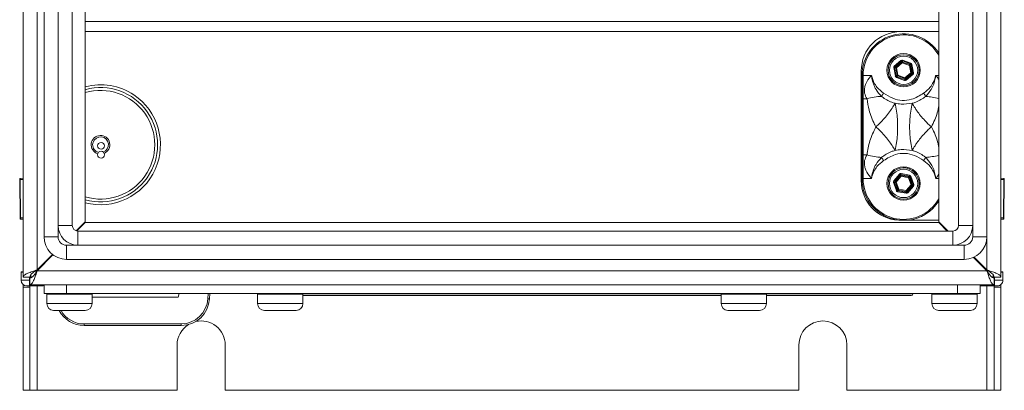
# Model space of a CAD drawing. Header units: millimetres. Extents: x 59 to 833, y 56 to 506.
# Tile 1 of 34: x 59 to 233, y 56 to 121. Entities that reach past the tile are written whole.
import ezdxf

# ---------------------------------------------------------------- set-up
doc = ezdxf.new("R2010")
doc.units = ezdxf.units.MM
doc.header["$LTSCALE"] = 2

msp = doc.modelspace()

# ---------------------------------------------------------------- linework, layer by layer
at = {"color": 7, "linetype": 'Continuous', "lineweight": 15}
for p, q in [((59.61, 75.9), (59.61, 485.9)), ((232.61, 485.9), (232.61, 75.9)), ((63.31, 83.03), (63.31, 245.23)), ((230.12, 245.23), (230.12, 83.03)), ((65.81, 243.23), (65.81, 85.03)), ((68.31, 243.23), (68.31, 85.03)), ((225.12, 85.03), (225.12, 243.23)), ((227.62, 85.03), (227.62, 243.23)), ((70.61, 135.08), (70.61, 85.68)), ((221.61, 135.08), (221.61, 85.68)), ((221.61, 119.28), (214.89, 119.28)), ((213.75, 113.19), (214.93, 114.18)), ((215.02, 114.07), (213.85, 113.08)), ((214.04, 113.01), (215.06, 113.87)), ((215.16, 113.76), (214.13, 112.89)), ((215.02, 114.07), (215.17, 114.1)), ((215.06, 113.87), (215.02, 114.07)), ((216.42, 113.31), (215.16, 113.76)), ((216.62, 113.58), (215.17, 114.1)), ((215.17, 114.1), (215.21, 113.9)), ((215.21, 113.9), (216.47, 113.45)), ((215.22, 114.24), (216.67, 113.72)), ((216.65, 111.99), (216.42, 113.31)), ((216.47, 113.45), (216.62, 113.58)), ((216.72, 113.46), (216.56, 113.33)), ((216.56, 113.33), (216.8, 112.02)), ((216.62, 113.58), (216.72, 113.46)), ((216.99, 111.95), (216.72, 113.46)), ((216.86, 113.49), (217.14, 111.98)), ((207.89, 112.28), (207.89, 92.94)), ((208.04, 111.55), (208.24, 111.55)), ((208.04, 111.54), (208.04, 111.55)), ((208.24, 111.54), (208.04, 111.54)), ((208.04, 107.3), (208.04, 111.54)), ((208.24, 111.55), (208.24, 111.54)), ((208.24, 111.54), (208.24, 107.41)), ((208.24, 111.54), (209.71, 111.54)), ((213.93, 111.4), (213.65, 112.91)), ((213.8, 112.94), (213.85, 113.08)), ((213.8, 112.94), (214.07, 111.42)), ((213.99, 112.87), (213.8, 112.94)), ((213.85, 113.08), (214.04, 113.01)), ((214.23, 111.55), (213.99, 112.87)), ((214.07, 111.42), (214.23, 111.55)), ((214.13, 112.89), (214.37, 111.58)), ((214.37, 111.58), (215.63, 111.13)), ((215.63, 111.13), (216.65, 111.99)), ((216.75, 111.88), (215.73, 111.01)), ((215.76, 110.81), (216.94, 111.81)), ((217.03, 111.7), (215.86, 110.7)), ((216.94, 111.81), (216.75, 111.88)), ((216.8, 112.02), (216.99, 111.95)), ((216.99, 111.95), (216.94, 111.81)), ((214.17, 111.31), (214.07, 111.42)), ((215.57, 110.65), (214.12, 111.17)), ((214.32, 111.44), (214.17, 111.31)), ((214.17, 111.31), (215.62, 110.79)), ((215.58, 110.99), (214.32, 111.44)), ((215.62, 110.79), (215.58, 110.99)), ((215.62, 110.79), (215.76, 110.81)), ((215.73, 111.01), (215.76, 110.81)), ((208.04, 97.58), (208.04, 107.3)), ((208.24, 107.41), (208.24, 97.48)), ((208.92, 107.41), (208.24, 107.41)), ((72.53, 98.12), (72.96, 97.93)), ((208.04, 93.34), (208.04, 97.58)), ((208.24, 97.48), (208.92, 97.48)), ((208.24, 97.48), (208.24, 93.34)), ((213.1, 93.96), (213.24, 94.11)), ((213.66, 92.92), (214.66, 94.09)), ((214.94, 94.19), (216.45, 93.9)), ((217.39, 94.28), (217.69, 93.96)), ((59.07, 86.34), (59.01, 93.14)), ((59.11, 93.34), (59.61, 93.35)), ((59.11, 93.14), (59.17, 86.34)), ((208.24, 93.34), (208.04, 93.34)), ((208.04, 93.25), (208.04, 93.34)), ((208.24, 93.25), (208.04, 93.25)), ((209.71, 93.34), (208.24, 93.34)), ((208.24, 93.34), (208.24, 93.25)), ((214.11, 91.18), (213.6, 92.63)), ((213.74, 92.68), (213.77, 92.83)), ((213.74, 92.68), (214.25, 91.23)), ((213.94, 92.64), (213.74, 92.68)), ((214.77, 93.99), (213.77, 92.83)), ((213.77, 92.83), (213.97, 92.79)), ((214.38, 91.38), (213.94, 92.64)), ((213.97, 92.79), (214.84, 93.8)), ((214.95, 93.71), (214.08, 92.69)), ((214.08, 92.69), (214.52, 91.43)), ((214.77, 93.99), (214.91, 94.04)), ((214.84, 93.8), (214.77, 93.99)), ((216.43, 93.76), (214.91, 94.04)), ((214.91, 94.04), (214.98, 93.85)), ((216.27, 93.46), (214.95, 93.71)), ((214.98, 93.85), (216.29, 93.6)), ((216.71, 92.19), (216.27, 93.46)), ((216.29, 93.6), (216.43, 93.76)), ((216.54, 93.66), (216.41, 93.51)), ((216.41, 93.51), (216.85, 92.24)), ((216.43, 93.76), (216.54, 93.66)), ((217.05, 92.2), (216.54, 93.66)), ((216.68, 93.71), (217.19, 92.25)), ((233.11, 93.34), (232.61, 93.35)), ((233.05, 86.34), (233.11, 93.14)), ((233.21, 93.14), (233.15, 86.34)), ((214.25, 91.23), (214.38, 91.38)), ((214.36, 91.13), (214.25, 91.23)), ((215.85, 90.7), (214.33, 90.98)), ((214.49, 91.28), (214.36, 91.13)), ((214.36, 91.13), (215.87, 90.84)), ((215.81, 91.03), (214.49, 91.28)), ((214.52, 91.43), (215.84, 91.18)), ((215.87, 90.84), (215.81, 91.03)), ((215.84, 91.18), (216.71, 92.19)), ((215.87, 90.84), (216.01, 90.89)), ((216.82, 92.1), (215.95, 91.08)), ((215.95, 91.08), (216.01, 90.89)), ((216.01, 90.89), (217.02, 92.06)), ((217.13, 91.96), (216.13, 90.8)), ((217.02, 92.06), (216.82, 92.1)), ((216.85, 92.24), (217.05, 92.2)), ((217.05, 92.2), (217.02, 92.06)), ((59.17, 86.14), (59.61, 86.14)), ((70.61, 85.68), (69, 84.08)), ((70.61, 85.54), (69.11, 84.05)), ((221.61, 85.54), (70.61, 85.54)), ((216.25, 85.94), (221.61, 85.94)), ((221.61, 85.68), (223.27, 84.03)), ((223.12, 84.03), (221.61, 85.54)), ((232.61, 86.15), (233.05, 86.16)), ((65.81, 85.03), (65.81, 83.03)), ((68.31, 85.03), (65.81, 85.03)), ((69.31, 81.53), (69.31, 84.03)), ((69.31, 84.03), (224.12, 84.03)), ((224.12, 81.53), (224.12, 84.03)), ((227.62, 85.03), (225.12, 85.03)), ((227.62, 83.03), (227.62, 85.03)), ((63.31, 83.03), (65.81, 83.03)), ((230.12, 83.03), (227.62, 83.03)), ((67.31, 81.53), (67.31, 79.03)), ((67.31, 81.53), (69.31, 81.53)), ((69.31, 81.53), (224.12, 81.53)), ((224.12, 81.53), (226.12, 81.53)), ((226.12, 79.03), (226.12, 81.53)), ((64.82, 79.89), (62.09, 77.17)), ((64.9, 79.83), (62.09, 77.03)), ((226.12, 79.03), (67.31, 79.03)), ((230.12, 77.03), (227.77, 79.38)), ((227.87, 79.43), (230.12, 77.17)), ((59.26, 75.34), (59.26, 76.74)), ((59.36, 76.84), (59.61, 76.84)), ((62.09, 77.03), (230.12, 77.03)), ((232.61, 76.84), (232.86, 76.84)), ((232.96, 76.74), (232.96, 75.34)), ((59.26, 75.34), (60.76, 75.34)), ((60.82, 75.9), (59.61, 75.9)), ((60.76, 75.34), (60.76, 74.34)), ((60.82, 75.76), (60.82, 74.54)), ((231.39, 75.9), (232.61, 75.9)), ((231.39, 75.76), (231.39, 74.54)), ((231.46, 75.34), (232.96, 75.34)), ((59.61, 74.11), (59.61, 74.58)), ((60.82, 74.11), (59.61, 74.11)), ((59.61, 74.11), (59.61, 55.9)), ((60.76, 74.34), (60.26, 74.34)), ((63.14, 74.34), (60.76, 74.34)), ((60.82, 74.54), (63.31, 74.54)), ((60.82, 74.34), (60.82, 74.11)), ((60.82, 55.9), (60.82, 74.11)), ((228.91, 74.54), (63.31, 74.54)), ((63.31, 73.02), (63.31, 74.54)), ((67.31, 74.54), (67.31, 73.02)), ((224.91, 74.54), (67.31, 74.54)), ((224.91, 73.02), (224.91, 74.54)), ((231.39, 74.54), (228.91, 74.54)), ((228.91, 74.54), (228.91, 73.02)), ((231.46, 74.34), (229.08, 74.34)), ((229.08, 74.34), (229.08, 74.34)), ((231.39, 74.11), (231.39, 74.34)), ((232.61, 74.11), (231.39, 74.11)), ((231.39, 74.11), (231.39, 55.9)), ((231.96, 74.34), (231.46, 74.34)), ((232.61, 74.58), (232.61, 74.11)), ((232.61, 74.11), (232.61, 55.9)), ((67.31, 73.02), (63.31, 73.02)), ((63.81, 72.87), (63.81, 71.22)), ((224.91, 73.02), (67.31, 73.02)), ((71.81, 71.22), (71.81, 72.87)), ((87.02, 72.34), (71.81, 72.34)), ((87.02, 72.34), (87.21, 73.02)), ((92.64, 73.02), (92.59, 72.08)), ((101.11, 72.87), (101.11, 71.22)), ((109.11, 71.22), (109.11, 72.87)), ((183.11, 72.64), (109.11, 72.64)), ((183.11, 72.87), (183.11, 71.22)), ((191.11, 71.22), (191.11, 72.87)), ((216.75, 72.64), (191.11, 72.64)), ((217.05, 72.94), (217.05, 73.02)), ((220.41, 72.87), (220.41, 71.22)), ((228.91, 73.02), (224.91, 73.02)), ((228.41, 71.22), (228.41, 72.87)), ((65.1, 70.02), (65.01, 70.02)), ((65.1, 70.02), (65.1, 70.02)), ((66.98, 70.02), (65.13, 70.02)), ((66.99, 70.02), (67.1, 70.02)), ((68.51, 70.02), (67.1, 70.02)), ((68.51, 70.02), (68.63, 70.02)), ((70.48, 70.02), (68.64, 70.02)), ((70.61, 70.02), (70.52, 70.02)), ((70.52, 70.02), (70.52, 70.02)), ((102.93, 70.02), (102.31, 70.02)), ((102.92, 70.02), (103.02, 70.02)), ((103.02, 70.02), (102.93, 70.02)), ((104.19, 70.02), (103.02, 70.02)), ((104.19, 70.02), (104.29, 70.02)), ((104.32, 70.02), (104.19, 70.02)), ((106.88, 70.02), (104.32, 70.02)), ((105.92, 70.02), (105.93, 70.02)), ((106.97, 70.02), (106.88, 70.02)), ((106.91, 70.02), (106.97, 70.02)), ((107.75, 70.02), (106.97, 70.02)), ((107.75, 70.02), (107.82, 70.02)), ((107.79, 70.02), (107.75, 70.02)), ((107.91, 70.02), (107.79, 70.02)), ((184.3, 70.02), (184.35, 70.02)), ((184.35, 70.02), (184.33, 70.02)), ((184.92, 70.02), (184.35, 70.02)), ((184.92, 70.02), (184.97, 70.02)), ((185, 70.02), (184.92, 70.02)), ((187.44, 70.02), (185, 70.02)), ((187.53, 70.02), (187.44, 70.02)), ((187.46, 70.02), (187.56, 70.02)), ((187.56, 70.02), (187.53, 70.02)), ((188.85, 70.02), (187.56, 70.02)), ((188.85, 70.02), (188.96, 70.02)), ((188.95, 70.02), (188.85, 70.02)), ((189.91, 70.02), (188.95, 70.02)), ((222.95, 70.02), (221.61, 70.02)), ((221.61, 70.02), (221.61, 70.02)), ((221.61, 70.02), (221.61, 70.02)), ((222.95, 70.02), (223.06, 70.02)), ((223.06, 70.02), (222.95, 70.02)), ((224.43, 70.02), (223.06, 70.02)), ((224.43, 70.02), (224.54, 70.02)), ((224.43, 70.02), (224.56, 70.02)), ((226.8, 70.02), (224.56, 70.02)), ((226.86, 70.02), (226.8, 70.02)), ((226.84, 70.02), (226.86, 70.02)), ((227.21, 70.02), (226.86, 70.02)), ((227.21, 70.02), (227.21, 70.02)), ((70.42, 67.62), (87.59, 67.62)), ((70.42, 67.62), (70.42, 67.34)), ((87.59, 67.34), (70.42, 67.34)), ((87.59, 67.62), (87.59, 67.34)), ((86.86, 63.9), (86.86, 55.9)), ((95.36, 55.9), (95.36, 63.9)), ((196.86, 63.9), (196.86, 55.9)), ((205.36, 55.9), (205.36, 63.9)), ((59.61, 55.9), (60.82, 55.9)), ((62.09, 55.9), (60.82, 55.9)), ((86.86, 55.9), (62.09, 55.9)), ((196.86, 55.9), (95.36, 55.9)), ((230.12, 55.9), (205.36, 55.9)), ((231.39, 55.9), (230.12, 55.9)), ((231.39, 55.9), (232.61, 55.9))]:
    msp.add_line(p, q, dxfattribs=at)
at = {"color": 8, "linetype": 'Continuous', "lineweight": 15}
for p, q in [((62.09, 77.17), (62.09, 254.62)), ((221.61, 121.04), (70.61, 121.04)), ((214.89, 119.28), (70.61, 119.28)), ((221.07, 111.54), (221.61, 111.54)), ((59.11, 93.14), (59.61, 93.15)), ((221.61, 93.34), (221.07, 93.34)), ((233.11, 93.14), (232.61, 93.15)), ((59.17, 86.34), (59.61, 86.34)), ((233.05, 86.34), (232.61, 86.34)), ((230.12, 83.03), (230.12, 77.17)), ((59.61, 76.74), (59.26, 76.74)), ((62.04, 77.03), (61.88, 77.03)), ((62.09, 77.03), (62.04, 77.03)), ((230.08, 77.07), (230.08, 77.21)), ((232.96, 76.74), (232.61, 76.74)), ((60.76, 75.9), (60.76, 75.34)), ((60.76, 75.34), (60.82, 75.34)), ((231.39, 75.34), (231.46, 75.34)), ((231.46, 75.34), (231.46, 75.9)), ((62.09, 74.34), (62.09, 55.9)), ((63.14, 74.55), (63.14, 74.34)), ((230.12, 74.34), (230.12, 55.9)), ((71.81, 72.87), (63.81, 72.87)), ((92.29, 72.08), (92.34, 73.02)), ((109.11, 72.87), (101.11, 72.87)), ((109.09, 72.94), (183.12, 72.94)), ((191.11, 72.87), (183.11, 72.87)), ((191.09, 72.94), (217.05, 72.94)), ((228.41, 72.87), (220.41, 72.87)), ((63.81, 71.22), (71.81, 71.22)), ((101.11, 71.22), (109.11, 71.22)), ((183.11, 71.22), (191.11, 71.22)), ((220.41, 71.22), (228.41, 71.22))]:
    msp.add_line(p, q, dxfattribs=at)
at = {"color": 7, "linetype": 'Continuous', "lineweight": 15, "flags": 128}
for points in [[(215.02, 114.07), (215.02, 114.08), (215.01, 114.08), (215, 114.1), (214.99, 114.11), (214.98, 114.13), (214.96, 114.14), (214.95, 114.16), (214.93, 114.18)], [(215.16, 113.76), (215.14, 113.78), (215.12, 113.8), (215.11, 113.82), (215.09, 113.83), (215.08, 113.85), (215.07, 113.86), (215.06, 113.87), (215.06, 113.87)], [(215.21, 113.9), (215.2, 113.89), (215.2, 113.88), (215.2, 113.87), (215.19, 113.85), (215.18, 113.83), (215.17, 113.81), (215.16, 113.78), (215.16, 113.76)], [(215.22, 114.24), (215.21, 114.21), (215.2, 114.19), (215.19, 114.17), (215.19, 114.14), (215.18, 114.13), (215.18, 114.11), (215.17, 114.1), (215.17, 114.1)], [(216.47, 113.45), (216.46, 113.44), (216.46, 113.43), (216.45, 113.42), (216.45, 113.4), (216.44, 113.38), (216.43, 113.36), (216.42, 113.33), (216.42, 113.31)], [(216.56, 113.33), (216.56, 113.33), (216.54, 113.33), (216.53, 113.33), (216.51, 113.32), (216.49, 113.32), (216.47, 113.32), (216.44, 113.31), (216.42, 113.31)], [(216.67, 113.72), (216.66, 113.69), (216.65, 113.67), (216.64, 113.65), (216.64, 113.62), (216.63, 113.61), (216.62, 113.59), (216.62, 113.58), (216.62, 113.58)], [(216.86, 113.49), (216.83, 113.49), (216.81, 113.48), (216.79, 113.48), (216.76, 113.47), (216.75, 113.47), (216.73, 113.47), (216.72, 113.47), (216.72, 113.46)], [(213.8, 112.94), (213.79, 112.94), (213.78, 112.93), (213.77, 112.93), (213.75, 112.93), (213.73, 112.92), (213.7, 112.92), (213.68, 112.91), (213.65, 112.91)], [(213.85, 113.08), (213.84, 113.08), (213.84, 113.09), (213.83, 113.1), (213.82, 113.11), (213.8, 113.13), (213.79, 113.15), (213.77, 113.17), (213.75, 113.19)], [(214.13, 112.89), (214.11, 112.89), (214.08, 112.89), (214.06, 112.88), (214.04, 112.88), (214.02, 112.87), (214, 112.87), (213.99, 112.87), (213.99, 112.87)], [(214.13, 112.89), (214.12, 112.92), (214.1, 112.93), (214.08, 112.95), (214.07, 112.97), (214.06, 112.98), (214.05, 113), (214.04, 113), (214.04, 113.01)], [(214.37, 111.58), (214.35, 111.57), (214.32, 111.57), (214.3, 111.56), (214.28, 111.56), (214.26, 111.56), (214.24, 111.55), (214.23, 111.55), (214.23, 111.55)], [(214.37, 111.58), (214.36, 111.55), (214.35, 111.53), (214.35, 111.51), (214.34, 111.49), (214.33, 111.47), (214.33, 111.45), (214.32, 111.44), (214.32, 111.44)], [(216.8, 112.02), (216.79, 112.02), (216.78, 112.01), (216.77, 112.01), (216.75, 112.01), (216.73, 112), (216.7, 112), (216.68, 112), (216.65, 111.99)], [(216.75, 111.88), (216.75, 111.88), (216.74, 111.89), (216.73, 111.9), (216.72, 111.92), (216.7, 111.93), (216.69, 111.95), (216.67, 111.97), (216.65, 111.99)], [(217.03, 111.7), (217.02, 111.72), (217, 111.74), (216.99, 111.75), (216.97, 111.77), (216.96, 111.79), (216.95, 111.8), (216.94, 111.8), (216.94, 111.81)], [(217.14, 111.98), (217.11, 111.97), (217.08, 111.97), (217.06, 111.96), (217.04, 111.96), (217.02, 111.95), (217.01, 111.95), (217, 111.95), (216.99, 111.95)], [(214.07, 111.42), (214.07, 111.42), (214.06, 111.42), (214.04, 111.42), (214.02, 111.41), (214, 111.41), (213.98, 111.4), (213.95, 111.4), (213.93, 111.4)], [(214.17, 111.31), (214.17, 111.3), (214.16, 111.29), (214.16, 111.28), (214.15, 111.26), (214.14, 111.24), (214.14, 111.22), (214.13, 111.19), (214.12, 111.17)], [(215.62, 110.79), (215.62, 110.78), (215.61, 110.77), (215.61, 110.76), (215.6, 110.74), (215.59, 110.72), (215.59, 110.7), (215.58, 110.67), (215.57, 110.65)], [(215.63, 111.13), (215.62, 111.1), (215.61, 111.08), (215.61, 111.05), (215.6, 111.03), (215.59, 111.02), (215.59, 111), (215.58, 110.99), (215.58, 110.99)], [(215.73, 111.01), (215.72, 111.02), (215.72, 111.03), (215.71, 111.04), (215.7, 111.05), (215.68, 111.07), (215.67, 111.09), (215.65, 111.11), (215.63, 111.13)], [(215.86, 110.7), (215.84, 110.72), (215.83, 110.74), (215.81, 110.76), (215.8, 110.78), (215.78, 110.79), (215.77, 110.8), (215.77, 110.81), (215.76, 110.81)], [(211.48, 107.83), (211.52, 107.89), (211.56, 107.95), (211.61, 108.02), (211.65, 108.09), (211.7, 108.17), (211.75, 108.25), (211.8, 108.33), (211.85, 108.4)], [(219.3, 107.83), (219.26, 107.89), (219.22, 107.95), (219.18, 108.02), (219.13, 108.09), (219.09, 108.17), (219.04, 108.25), (218.99, 108.33), (218.94, 108.4)], [(208.24, 107.41), (208.2, 107.4), (208.17, 107.4), (208.13, 107.39), (208.1, 107.38), (208.08, 107.36), (208.06, 107.34), (208.05, 107.32), (208.04, 107.3)], [(208.24, 97.48), (208.2, 97.48), (208.17, 97.49), (208.13, 97.5), (208.1, 97.51), (208.08, 97.52), (208.06, 97.54), (208.05, 97.56), (208.04, 97.58)], [(211.48, 97.06), (211.52, 97), (211.56, 96.93), (211.61, 96.86), (211.65, 96.79), (211.7, 96.72), (211.75, 96.64), (211.8, 96.56), (211.85, 96.48)], [(219.3, 97.06), (219.26, 97), (219.22, 96.93), (219.18, 96.86), (219.13, 96.79), (219.09, 96.72), (219.04, 96.64), (218.99, 96.56), (218.94, 96.48)], [(214.77, 93.99), (214.77, 94), (214.76, 94), (214.75, 94.01), (214.74, 94.03), (214.72, 94.04), (214.7, 94.06), (214.68, 94.07), (214.66, 94.09)], [(214.94, 94.19), (214.94, 94.16), (214.93, 94.14), (214.93, 94.11), (214.92, 94.09), (214.92, 94.07), (214.92, 94.06), (214.92, 94.05), (214.91, 94.04)], [(59.01, 93.14), (59.01, 93.14), (59.02, 93.14), (59.02, 93.14), (59.04, 93.14), (59.05, 93.14), (59.07, 93.14), (59.09, 93.14), (59.11, 93.14)], [(213.74, 92.68), (213.74, 92.68), (213.73, 92.68), (213.71, 92.67), (213.69, 92.66), (213.67, 92.66), (213.65, 92.65), (213.63, 92.64), (213.6, 92.63)], [(213.77, 92.83), (213.76, 92.83), (213.76, 92.84), (213.74, 92.85), (213.73, 92.86), (213.71, 92.87), (213.7, 92.89), (213.68, 92.91), (213.66, 92.92)], [(214.08, 92.69), (214.05, 92.68), (214.03, 92.67), (214.01, 92.67), (213.99, 92.66), (213.97, 92.65), (213.95, 92.65), (213.94, 92.65), (213.94, 92.64)], [(214.08, 92.69), (214.06, 92.71), (214.04, 92.73), (214.02, 92.74), (214, 92.76), (213.99, 92.77), (213.98, 92.78), (213.97, 92.79), (213.97, 92.79)], [(214.95, 93.71), (214.93, 93.72), (214.91, 93.74), (214.89, 93.76), (214.88, 93.77), (214.86, 93.78), (214.85, 93.79), (214.84, 93.8), (214.84, 93.8)], [(214.98, 93.85), (214.98, 93.85), (214.98, 93.84), (214.97, 93.82), (214.97, 93.8), (214.97, 93.78), (214.96, 93.76), (214.96, 93.73), (214.95, 93.71)], [(216.29, 93.6), (216.29, 93.6), (216.29, 93.59), (216.29, 93.57), (216.29, 93.55), (216.28, 93.53), (216.28, 93.51), (216.27, 93.48), (216.27, 93.46)], [(216.41, 93.51), (216.4, 93.5), (216.39, 93.5), (216.38, 93.5), (216.36, 93.49), (216.34, 93.48), (216.32, 93.47), (216.29, 93.47), (216.27, 93.46)], [(216.45, 93.9), (216.45, 93.87), (216.44, 93.85), (216.44, 93.83), (216.44, 93.8), (216.43, 93.79), (216.43, 93.77), (216.43, 93.76), (216.43, 93.76)], [(216.68, 93.71), (216.65, 93.7), (216.63, 93.69), (216.61, 93.68), (216.59, 93.67), (216.57, 93.67), (216.55, 93.66), (216.54, 93.66), (216.54, 93.66)], [(233.11, 93.14), (233.13, 93.14), (233.15, 93.14), (233.16, 93.14), (233.18, 93.14), (233.19, 93.14), (233.2, 93.14), (233.21, 93.14), (233.21, 93.14)], [(214.25, 91.23), (214.24, 91.23), (214.23, 91.22), (214.22, 91.22), (214.2, 91.21), (214.18, 91.2), (214.16, 91.2), (214.13, 91.19), (214.11, 91.18)], [(214.36, 91.13), (214.36, 91.12), (214.36, 91.11), (214.36, 91.1), (214.35, 91.08), (214.35, 91.06), (214.34, 91.04), (214.34, 91.01), (214.33, 90.98)], [(214.52, 91.43), (214.5, 91.42), (214.47, 91.41), (214.45, 91.4), (214.43, 91.4), (214.41, 91.39), (214.4, 91.39), (214.39, 91.38), (214.38, 91.38)], [(214.52, 91.43), (214.52, 91.4), (214.51, 91.38), (214.51, 91.35), (214.5, 91.33), (214.5, 91.31), (214.5, 91.3), (214.49, 91.29), (214.49, 91.28)], [(215.84, 91.18), (215.83, 91.15), (215.83, 91.13), (215.82, 91.1), (215.82, 91.08), (215.81, 91.06), (215.81, 91.05), (215.81, 91.04), (215.81, 91.03)], [(215.95, 91.08), (215.94, 91.09), (215.94, 91.09), (215.92, 91.1), (215.91, 91.12), (215.89, 91.13), (215.87, 91.15), (215.86, 91.16), (215.84, 91.18)], [(215.87, 90.84), (215.87, 90.84), (215.87, 90.83), (215.87, 90.81), (215.86, 90.79), (215.86, 90.77), (215.86, 90.75), (215.85, 90.72), (215.85, 90.7)], [(216.13, 90.8), (216.11, 90.81), (216.09, 90.83), (216.07, 90.85), (216.05, 90.86), (216.04, 90.87), (216.03, 90.88), (216.02, 90.89), (216.01, 90.89)], [(216.85, 92.24), (216.84, 92.24), (216.83, 92.24), (216.82, 92.23), (216.8, 92.23), (216.78, 92.22), (216.76, 92.21), (216.73, 92.2), (216.71, 92.19)], [(216.82, 92.1), (216.82, 92.1), (216.81, 92.11), (216.8, 92.12), (216.78, 92.13), (216.77, 92.14), (216.75, 92.16), (216.73, 92.18), (216.71, 92.19)], [(217.13, 91.96), (217.11, 91.98), (217.09, 92), (217.07, 92.01), (217.06, 92.03), (217.04, 92.04), (217.03, 92.05), (217.02, 92.05), (217.02, 92.06)], [(217.19, 92.25), (217.16, 92.24), (217.14, 92.24), (217.11, 92.23), (217.09, 92.22), (217.08, 92.22), (217.06, 92.21), (217.05, 92.21), (217.05, 92.2)], [(59.07, 86.34), (59.07, 86.34), (59.07, 86.34), (59.08, 86.34), (59.1, 86.34), (59.11, 86.34), (59.13, 86.34), (59.15, 86.34), (59.17, 86.34)], [(233.15, 86.34), (233.15, 86.34), (233.14, 86.34), (233.13, 86.34), (233.12, 86.34), (233.1, 86.34), (233.09, 86.34), (233.07, 86.34), (233.05, 86.34)], [(231.46, 74.34), (231.46, 74.36), (231.46, 74.42), (231.46, 74.51), (231.46, 74.63), (231.46, 74.78), (231.46, 74.96), (231.46, 75.15), (231.46, 75.34)]]:
    msp.add_lwpolyline(points, dxfattribs=at)
at = {"color": 8, "linetype": 'Continuous', "lineweight": 15, "flags": 128}
for points in [[(60.98, 75.8), (60.92, 75.95), (60.86, 76.11)], [(229.08, 74.34), (229.08, 74.35), (229.08, 74.37), (229.08, 74.42), (229.08, 74.47), (229.08, 74.55), (229.08, 74.55)]]:
    msp.add_lwpolyline(points, dxfattribs=at)
at = {"color": 7, "linetype": 'Continuous', "lineweight": 15}
for centre, radius in [((215.39, 112.44), 2.95), ((215.39, 112.44), 2.75), ((215.39, 112.44), 2.5), ((215.39, 92.44), 2.95), ((215.39, 92.44), 2.75), ((215.39, 92.44), 2.5)]:
    msp.add_circle(centre, radius, dxfattribs=at)
for centre, radius, start, end in [((214.89, 112.28), 7, 90, 180), ((215.39, 111.55), 7.35, 32.2789, 180), ((215.16, 113.76), 0.152, 70.9299, 129.5782), ((216.41, 113.31), 0.152, 10.9302, 69.5757), ((214.14, 112.89), 0.152, 130.9355, 189.5731), ((214.38, 111.58), 0.152, 190.937, 249.5683), ((216.65, 111.99), 0.152, 310.9322, 9.5744), ((73.31, 99.28), 10.6, 56.3545, 104.7488), ((215.63, 111.13), 0.152, 250.9347, 309.5734), ((73.31, 99.28), 10.1, 254.503, 105.497), ((73.31, 99.28), 9.6, 253.6738, 106.3262), ((73.31, 99.28), 10.6, 255.2512, 56.3545), ((212.13, 95.89), 11.96, 93.0942, 105.5625), ((194.88, 102.44), 19.46, 347.6405, 12.3595), ((235.91, 102.44), 19.46, 167.6405, 192.3595), ((73.31, 99.28), 1.4, 290.3613, 236.3545), ((212.13, 109), 11.96, 254.4375, 266.9058), ((59.11, 93.24), 0.1, 91.2, 180.5), ((214.89, 92.94), 7, 180, 266.674), ((215.39, 93.25), 7.35, 180, 263.7078), ((214.08, 92.69), 0.152, 139.9332, 198.5765), ((214.95, 93.7), 0.152, 79.9326, 138.5743), ((216.26, 93.45), 0.152, 19.9383, 78.5742), ((233.11, 93.24), 0.1, 359.5, 88.8), ((214.52, 91.43), 0.152, 199.9327, 258.5749), ((215.83, 91.18), 0.152, 259.9346, 318.5776), ((216.7, 92.19), 0.152, 319.9338, 18.5759), ((215.39, 93.25), 7.35, 276.2922, 327.7211), ((59.17, 86.24), 0.1, 180.5, 269.8), ((233.05, 86.24), 0.1, 270.2, 359.5), ((69.31, 85.03), 3.5, 180, 270), ((69.31, 85.03), 1, 180, 270), ((224.12, 85.03), 3.5, 270, 0), ((224.12, 85.03), 1, 270, 0), ((67.31, 83.03), 4, 180, 270), ((67.31, 83.03), 1.5, 180, 270), ((226.12, 83.03), 4, 270, 0), ((226.12, 83.03), 1.5, 270, 0), ((59.36, 76.74), 0.1, 90, 180), ((232.86, 76.74), 0.1, 0.0002, 90), ((60.26, 75.34), 1, 180, 270), ((63.31, 77.03), 2.48, 197.8321, 210.747), ((228.91, 77.03), 2.48, 329.253, 342.466), ((231.96, 75.34), 1, 270, 0.0002), ((63.96, 72.87), 0.15, 90, 180), ((71.66, 72.87), 0.15, 0, 90), ((87.59, 72.32), 4.7, 270, 357), ((87.59, 72.34), 5, 270, 357), ((92.44, 73.51), 1.44, 264.043, 275.957), ((101.26, 72.87), 0.15, 90, 180), ((108.96, 72.87), 0.15, 0, 90), ((183.26, 72.87), 0.15, 90, 180), ((190.96, 72.87), 0.15, 360, 90), ((216.75, 72.94), 0.3, 270, 0), ((220.56, 72.87), 0.15, 90, 180), ((228.26, 72.87), 0.15, 0, 90), ((65.01, 71.22), 1.2, 180, 270), ((70.42, 72.34), 5, 207.5965, 270), ((70.61, 71.22), 1.2, 270, 0), ((102.31, 71.22), 1.2, 180, 270), ((107.91, 71.22), 1.2, 270, 0), ((184.31, 71.22), 1.2, 180, 270), ((189.91, 71.22), 1.2, 270, 0), ((221.61, 71.22), 1.2, 180, 270), ((227.21, 71.22), 1.2, 270, 0), ((91.11, 63.9), 4.25, 0, 103.1449), ((201.11, 63.9), 4.25, 0, 180), ((91.11, 63.9), 4.25, 122.0565, 180)]:
    msp.add_arc(centre, radius, start, end, dxfattribs=at)
at = {"color": 8, "linetype": 'Continuous', "lineweight": 15}
for centre, radius, start, end in [((215.39, 111.55), 7.15, 29.6449, 180), ((218.67, 96), 11.84, 75.6327, 86.9358), ((73.31, 99.28), 1.65, 292.798, 253.0998), ((218.67, 108.88), 11.84, 273.0642, 284.3673), ((215.39, 93.25), 7.15, 180, 330.3551), ((228.97, 76.84), 2.5, 335.3565, 343.4757), ((70.42, 72.32), 4.7, 209.3058, 270)]:
    msp.add_arc(centre, radius, start, end, dxfattribs=at)
at = {"color": 7, "linetype": 'Continuous', "lineweight": 15}
for centre, major_axis in [((215.12, 113.95), (0.054, -0.299)), ((216.56, 113.43), (-0.232, -0.196)), ((213.95, 112.96), (0.286, -0.103)), ((216.84, 111.92), (-0.286, 0.103)), ((214.22, 111.45), (0.232, 0.196)), ((215.67, 110.93), (-0.054, 0.299)), ((214.89, 93.89), (0.1, -0.287)), ((213.89, 92.73), (0.299, -0.057)), ((216.39, 93.6), (-0.198, -0.23)), ((214.39, 91.28), (0.198, 0.23)), ((215.9, 91), (-0.1, 0.287)), ((216.9, 92.16), (-0.299, 0.057))]:
    msp.add_ellipse(centre, major_axis=major_axis, ratio=0.987087, start_param=2.623604, end_param=3.659582, dxfattribs=at)
for centre in [(73.4, 99.09), (73.4, 97.52)]:
    msp.add_ellipse(centre, major_axis=(0, -0.604), ratio=0.993398, dxfattribs=at)
for points, knots in [([(208.92, 107.41), (208.74, 107.73), (208.55, 108.08), (208.44, 108.78), (208.46, 109.35), (208.77, 110.35), (209.24, 111.05), (209.65, 111.48), (209.71, 111.54), (209.71, 111.54)], [0, 0, 0, 0, 0.2528909, 0.2774457, 0.4821817, 0.6240121, 0.9479947, 0.9960751, 1, 1, 1, 1]), ([(211.48, 107.83), (211.14, 108.22), (210.33, 109.13), (209.89, 110.44), (209.74, 111.29), (209.72, 111.47), (209.72, 111.54), (209.71, 111.54)], [0, 0, 0, 0, 0.377307, 0.870605, 0.956119, 0.994705, 1, 1, 1, 1]), ([(209.71, 111.54), (209.72, 111.54), (209.73, 111.48), (209.77, 111.29), (209.89, 110.87), (210.17, 110.21), (210.75, 109.26), (211.43, 108.73), (211.85, 108.4)], [0, 0, 0, 0, 0.005474, 0.042919, 0.150798, 0.340145, 0.593922, 1, 1, 1, 1]), ([(218.94, 108.4), (219.36, 108.73), (220.04, 109.26), (220.56, 110.12), (220.83, 110.72), (220.95, 111.06), (221.03, 111.34), (221.05, 111.44), (221.07, 111.52), (221.07, 111.54), (221.07, 111.54)], [0, 0, 0, 0, 0.4068, 0.660406, 0.763026, 0.913095, 0.93952, 0.983544, 0.994548, 1, 1, 1, 1]), ([(221.07, 111.54), (221.07, 111.54), (221.07, 111.47), (221.04, 111.29), (220.9, 110.44), (220.46, 109.13), (219.65, 108.22), (219.3, 107.83)], [0, 0, 0, 0, 0.005275, 0.043881, 0.129395, 0.622693, 1, 1, 1, 1]), ([(211.85, 108.4), (212.38, 108.07), (213.38, 107.43), (215.12, 107.03), (217.08, 107.26), (218.25, 107.98), (218.94, 108.4)], [0, 0, 0, 0, 0.243861, 0.466031, 0.688191, 1, 1, 1, 1]), ([(210.48, 102.44), (210.4, 102.59), (209.9, 103.54), (209.25, 105.29), (209.02, 106.75), (208.92, 107.41)], [0, 0, 0, 0, 0.091898, 0.593382, 1, 1, 1, 1]), ([(210.48, 102.44), (210.49, 102.45), (210.72, 102.65), (211.55, 103.42), (212.85, 104.91), (213.54, 106.04), (213.88, 106.61)], [0, 0, 0, 0, 0.0030023, 0.1537132, 0.5703277, 1, 1, 1, 1]), ([(213.88, 106.61), (213.78, 106.64), (213.02, 106.84), (212.21, 107.29), (211.58, 107.76), (211.48, 107.83)], [0, 0, 0, 0, 0.120727, 0.872278, 1, 1, 1, 1]), ([(213.88, 106.61), (214.24, 106.55), (215.24, 106.38), (216.26, 106.52), (216.9, 106.61)], [0, 0, 0, 0, 0.35812, 1, 1, 1, 1]), ([(219.3, 107.83), (218.75, 107.44), (218, 106.92), (217.13, 106.67), (216.9, 106.61)], [0, 0, 0, 0, 0.743988, 1, 1, 1, 1]), ([(216.9, 106.61), (217.06, 106.34), (217.32, 105.91), (218, 104.89), (218.76, 103.95), (219.63, 103.06), (220, 102.71), (220.22, 102.52), (220.27, 102.47), (220.3, 102.45), (220.31, 102.44)], [0, 0, 0, 0, 0.211157, 0.335422, 0.728968, 0.847759, 0.966546, 0.981775, 0.997004, 1, 1, 1, 1]), ([(208.92, 97.48), (209.05, 98.31), (209.3, 99.95), (210.09, 101.62), (210.48, 102.44)], [0, 0, 0, 0, 0.506246, 1, 1, 1, 1]), ([(213.88, 98.28), (213.54, 98.85), (212.85, 99.97), (211.55, 101.47), (210.72, 102.24), (210.49, 102.44), (210.48, 102.44)], [0, 0, 0, 0, 0.429672, 0.846287, 0.996998, 1, 1, 1, 1]), ([(220.31, 102.44), (220.3, 102.44), (220.27, 102.41), (220.22, 102.37), (220, 102.17), (219.63, 101.83), (218.76, 100.94), (218, 100), (217.32, 98.97), (217.06, 98.55), (216.9, 98.28)], [0, 0, 0, 0, 0.002996, 0.018225, 0.033454, 0.152241, 0.271033, 0.664578, 0.788843, 1, 1, 1, 1]), ([(211.48, 97.06), (212.04, 97.44), (212.79, 97.96), (213.66, 98.21), (213.88, 98.28)], [0, 0, 0, 0, 0.743988, 1, 1, 1, 1]), ([(218.94, 96.48), (218.41, 96.82), (217.41, 97.46), (215.66, 97.85), (213.7, 97.63), (212.53, 96.9), (211.85, 96.48)], [0, 0, 0, 0, 0.2438614, 0.4660308, 0.6881908, 1, 1, 1, 1]), ([(216.9, 98.28), (216.26, 98.37), (215.24, 98.5), (214.24, 98.34), (213.88, 98.28)], [0, 0, 0, 0, 0.6418798, 1, 1, 1, 1]), ([(216.9, 98.28), (217.01, 98.25), (217.77, 98.04), (218.58, 97.6), (219.21, 97.13), (219.3, 97.06)], [0, 0, 0, 0, 0.120727, 0.872278, 1, 1, 1, 1]), ([(209.71, 93.34), (209.71, 93.35), (209.65, 93.41), (209.24, 93.84), (208.77, 94.53), (208.46, 95.53), (208.44, 96.11), (208.55, 96.81), (208.74, 97.16), (208.92, 97.48)], [0, 0, 0, 0, 0.003924, 0.052004, 0.375988, 0.517818, 0.722554, 0.747108, 1, 1, 1, 1]), ([(209.71, 93.34), (209.72, 93.35), (209.72, 93.41), (209.74, 93.59), (209.89, 94.44), (210.33, 95.75), (211.14, 96.66), (211.48, 97.06)], [0, 0, 0, 0, 0.005275, 0.043881, 0.129395, 0.622693, 1, 1, 1, 1]), ([(211.85, 96.48), (211.43, 96.15), (210.75, 95.62), (210.23, 94.77), (209.95, 94.17), (209.84, 93.83), (209.76, 93.55), (209.74, 93.45), (209.72, 93.37), (209.72, 93.35), (209.71, 93.34)], [0, 0, 0, 0, 0.4067999, 0.6604062, 0.7630263, 0.913095, 0.9395223, 0.9835437, 0.9945481, 1, 1, 1, 1]), ([(221.07, 93.34), (221.07, 93.35), (221.06, 93.4), (221.02, 93.59), (220.9, 94.01), (220.62, 94.67), (220.04, 95.62), (219.36, 96.15), (218.94, 96.48)], [0, 0, 0, 0, 0.005472, 0.042919, 0.150798, 0.340145, 0.593922, 1, 1, 1, 1]), ([(219.3, 97.06), (219.65, 96.66), (220.46, 95.75), (220.9, 94.44), (221.04, 93.59), (221.07, 93.41), (221.07, 93.35), (221.07, 93.34)], [0, 0, 0, 0, 0.377307, 0.870605, 0.956119, 0.994705, 1, 1, 1, 1]), ([(215.27, 95.18), (215.29, 95.18), (215.62, 95.25), (216.05, 95.17), (216.38, 94.99), (216.44, 94.96)], [0, 0, 0, 0, 0.054883, 0.823221, 1, 1, 1, 1]), ([(59.01, 93.14), (59.01, 93.15), (59.01, 93.17), (59.01, 93.21), (59.01, 93.23), (59.01, 93.24), (59.01, 93.24), (59.01, 93.24)], [0, 0, 0, 0, 0.216481, 0.432441, 0.65385, 0.860172, 1, 1, 1, 1]), ([(59.11, 93.34), (59.11, 93.34), (59.11, 93.34), (59.11, 93.32), (59.11, 93.27), (59.11, 93.21), (59.11, 93.16), (59.11, 93.14)], [0, 0, 0, 0, 0.142068, 0.344176, 0.569702, 0.782742, 1, 1, 1, 1]), ([(233.11, 93.14), (233.11, 93.16), (233.11, 93.19), (233.11, 93.25), (233.11, 93.3), (233.11, 93.34), (233.11, 93.34), (233.11, 93.34)], [0, 0, 0, 0, 0.142141, 0.34426, 0.569781, 0.782781, 1, 1, 1, 1]), ([(233.21, 93.24), (233.21, 93.24), (233.21, 93.24), (233.21, 93.22), (233.21, 93.19), (233.21, 93.17), (233.21, 93.15), (233.21, 93.14)], [0, 0, 0, 0, 0.216381, 0.432336, 0.653681, 0.860027, 1, 1, 1, 1]), ([(59.07, 86.24), (59.07, 86.24), (59.07, 86.24), (59.07, 86.26), (59.07, 86.29), (59.07, 86.31), (59.07, 86.33), (59.07, 86.34)], [0, 0, 0, 0, 0.216386, 0.432323, 0.653673, 0.860023, 1, 1, 1, 1]), ([(59.17, 86.34), (59.17, 86.33), (59.17, 86.29), (59.17, 86.23), (59.17, 86.18), (59.17, 86.15), (59.17, 86.14), (59.17, 86.14)], [0, 0, 0, 0, 0.142162, 0.344256, 0.569792, 0.782788, 1, 1, 1, 1]), ([(216.2, 85.94), (216.2, 85.94), (216.2, 85.94), (216.19, 85.94), (216.17, 85.94), (216.04, 85.94), (215.78, 85.94), (215.45, 85.94), (215.17, 85.94), (214.97, 85.94), (214.84, 85.94), (214.76, 85.94), (214.7, 85.94), (214.66, 85.94), (214.63, 85.94), (214.61, 85.94), (214.59, 85.94), (214.59, 85.94), (214.59, 85.94), (214.59, 85.94)], [0, 0, 0, 0, 0.005133, 0.011641, 0.023542, 0.063135, 0.248821, 0.490112, 0.653244, 0.763552, 0.838328, 0.889218, 0.924033, 0.948026, 0.964736, 0.982425, 0.989516, 0.996685, 1, 1, 1, 1]), ([(233.05, 86.14), (233.05, 86.14), (233.05, 86.14), (233.05, 86.15), (233.05, 86.16)], [0, 0, 0, 0, 0.5673635, 1, 1, 1, 1]), ([(233.15, 86.34), (233.15, 86.33), (233.15, 86.31), (233.15, 86.27), (233.15, 86.25), (233.15, 86.24), (233.15, 86.24), (233.15, 86.24)], [0, 0, 0, 0, 0.216437, 0.43244, 0.653852, 0.860176, 1, 1, 1, 1]), ([(62.09, 77.17), (61.8, 77.07), (61.21, 76.88), (60.44, 76.59), (59.88, 76.31), (59.63, 76.08), (59.61, 75.94), (59.61, 75.9)], [0, 0, 0, 0, 0.225811, 0.451669, 0.677521, 0.903382, 1, 1, 1, 1]), ([(62.09, 77.17), (61.91, 77.06), (61.57, 76.83), (61.14, 76.51), (60.87, 76.19), (60.84, 75.99), (60.82, 75.9)], [0, 0, 0, 0, 0.266844, 0.521776, 0.776683, 1, 1, 1, 1]), ([(60.82, 74.54), (60.92, 74.57), (61.11, 74.63), (61.4, 75.11), (61.68, 75.8), (61.92, 76.48), (62.05, 76.9), (62.09, 77.03)], [0, 0, 0, 0, 0.225818, 0.451672, 0.677529, 0.903383, 1, 1, 1, 1]), ([(60.82, 75.76), (60.94, 75.78), (61.16, 75.82), (61.49, 76.14), (61.8, 76.56), (62, 76.88), (62.09, 77.03)], [0, 0, 0, 0, 0.266852, 0.521782, 0.776686, 1, 1, 1, 1]), ([(232.61, 75.9), (232.58, 75.99), (232.52, 76.19), (232.04, 76.47), (231.36, 76.76), (230.67, 76.99), (230.25, 77.13), (230.12, 77.17)], [0, 0, 0, 0, 0.225818, 0.451672, 0.677528, 0.903383, 1, 1, 1, 1]), ([(231.39, 75.9), (231.37, 76.01), (231.33, 76.23), (231.01, 76.56), (230.59, 76.87), (230.27, 77.07), (230.12, 77.17)], [0, 0, 0, 0, 0.266851, 0.521783, 0.776688, 1, 1, 1, 1]), ([(230.12, 77.03), (230.22, 76.73), (230.41, 76.15), (230.7, 75.37), (230.98, 74.81), (231.22, 74.57), (231.35, 74.55), (231.39, 74.54)], [0, 0, 0, 0, 0.225811, 0.451668, 0.677522, 0.903382, 1, 1, 1, 1]), ([(230.12, 77.03), (230.24, 76.85), (230.46, 76.5), (230.79, 76.08), (231.1, 75.8), (231.3, 75.77), (231.39, 75.76)], [0, 0, 0, 0, 0.266843, 0.521776, 0.776684, 1, 1, 1, 1]), ([(65.1, 70.02), (65.11, 70.02), (65.12, 70.02), (65.13, 70.02), (65.13, 70.02)], [0, 0, 0, 0, 0.807556, 1, 1, 1, 1]), ([(66.98, 70.02), (66.98, 70.02), (66.98, 70.02), (66.98, 70.02), (66.99, 70.02)], [0, 0, 0, 0, 0.192466, 1, 1, 1, 1]), ([(68.63, 70.02), (68.63, 70.02), (68.63, 70.02), (68.64, 70.02), (68.64, 70.02)], [0, 0, 0, 0, 0.807556, 1, 1, 1, 1]), ([(70.48, 70.02), (70.48, 70.02), (70.49, 70.02), (70.51, 70.02), (70.52, 70.02)], [0, 0, 0, 0, 0.19531, 1, 1, 1, 1]), ([(102.93, 70.02), (102.93, 70.02), (102.93, 70.02), (102.93, 70.02), (102.92, 70.02)], [0, 0, 0, 0, 0.192375, 1, 1, 1, 1]), ([(104.29, 70.02), (104.3, 70.02), (104.31, 70.02), (104.32, 70.02), (104.32, 70.02)], [0, 0, 0, 0, 0.807708, 1, 1, 1, 1]), ([(106.88, 70.02), (106.88, 70.02), (106.89, 70.02), (106.9, 70.02), (106.91, 70.02)], [0, 0, 0, 0, 0.195815, 1, 1, 1, 1]), ([(107.82, 70.02), (107.81, 70.02), (107.8, 70.02), (107.8, 70.02), (107.79, 70.02)], [0, 0, 0, 0, 0.807606, 1, 1, 1, 1]), ([(184.33, 70.02), (184.33, 70.02), (184.32, 70.02), (184.31, 70.02), (184.3, 70.02)], [0, 0, 0, 0, 0.192354, 1, 1, 1, 1]), ([(184.97, 70.02), (184.98, 70.02), (184.99, 70.02), (185, 70.02), (185, 70.02)], [0, 0, 0, 0, 0.807445, 1, 1, 1, 1]), ([(187.44, 70.02), (187.44, 70.02), (187.45, 70.02), (187.45, 70.02), (187.46, 70.02)], [0, 0, 0, 0, 0.195656, 1, 1, 1, 1]), ([(188.96, 70.02), (188.96, 70.02), (188.96, 70.02), (188.95, 70.02), (188.95, 70.02)], [0, 0, 0, 0, 0.807453, 1, 1, 1, 1]), ([(221.58, 70.02), (221.59, 70.02), (221.6, 70.02), (221.61, 70.02), (221.61, 70.02)], [0, 0, 0, 0, 0.807468, 1, 1, 1, 1]), ([(222.95, 70.02), (222.95, 70.02), (222.95, 70.02), (222.95, 70.02), (222.95, 70.02)], [0, 0, 0, 0, 0.192506, 1, 1, 1, 1]), ([(224.54, 70.02), (224.55, 70.02), (224.55, 70.02), (224.56, 70.02), (224.56, 70.02)], [0, 0, 0, 0, 0.807291, 1, 1, 1, 1]), ([(226.8, 70.02), (226.8, 70.02), (226.81, 70.02), (226.83, 70.02), (226.84, 70.02)], [0, 0, 0, 0, 0.195625, 1, 1, 1, 1])]:
    msp.add_open_spline(points, degree=3, knots=knots, dxfattribs=at)
at = {"color": 8, "linetype": 'Continuous', "lineweight": 15}
for points, knots in [([(221.07, 111.54), (221.08, 111.54), (221.14, 111.48), (221.35, 111.26), (221.5, 111), (221.61, 110.8)], [0, 0, 0, 0, 0.020392, 0.270202, 1, 1, 1, 1]), ([(221.61, 106.17), (221.54, 105.75), (221.32, 104.52), (220.71, 103.27), (220.31, 102.44)], [0, 0, 0, 0, 0.341345, 1, 1, 1, 1]), ([(220.31, 102.44), (220.38, 102.3), (220.89, 101.34), (221.4, 100.08), (221.57, 99.06), (221.61, 98.85)], [0, 0, 0, 0, 0.127604, 0.82393, 1, 1, 1, 1]), ([(221.61, 94.08), (221.5, 93.89), (221.35, 93.62), (221.14, 93.41), (221.08, 93.35), (221.07, 93.34)], [0, 0, 0, 0, 0.729802, 0.979614, 1, 1, 1, 1]), ([(233.05, 86.16), (233.05, 86.16), (233.05, 86.17), (233.05, 86.21), (233.05, 86.27), (233.05, 86.32), (233.05, 86.34)], [0, 0, 0, 0, 0.1251003, 0.4259531, 0.7101768, 1, 1, 1, 1])]:
    msp.add_open_spline(points, degree=3, knots=knots, dxfattribs=at)

doc.saveas('drawing.dxf')
